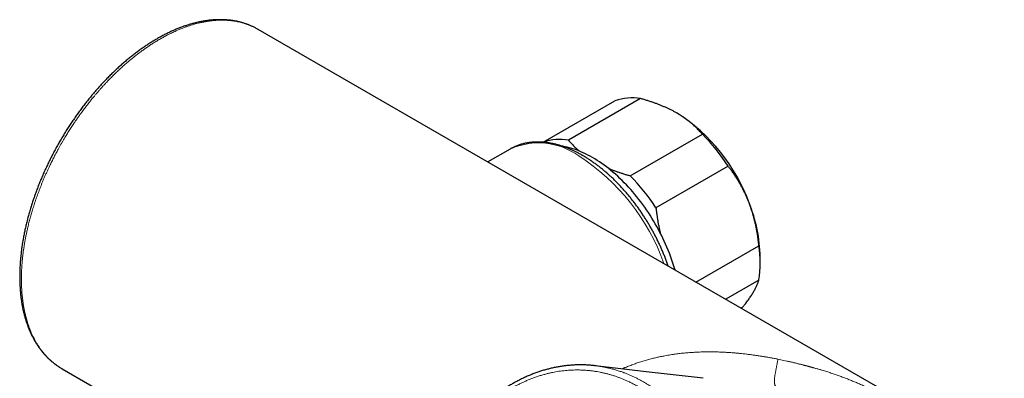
# Model space of a CAD drawing. Header units: millimetres. Extents: x 8 to 717, y 12 to 440.
# Tile 118 of 148: x 506 to 632, y 208 to 254. Entities that reach past the tile are written whole.
import ezdxf

# ---------------------------------------------------------------- set-up
doc = ezdxf.new("R2010")
doc.units = ezdxf.units.MM

msp = doc.modelspace()

# ---------------------------------------------------------------- linework, layer by layer
at = {"color": 7, "linetype": 'Continuous', "lineweight": 30}
for p, q in [((536.67, 253.01), (536.62, 253.04)), ((693.66, 162.39), (536.67, 253.01)), ((573.04, 238.61), (582.18, 243.89)), ((585.46, 244.18), (576.26, 238.87)), ((584.14, 234.33), (593.33, 239.64)), ((568.82, 237.74), (565.98, 236.09)), ((596.61, 235.56), (587.42, 230.25)), ((592.52, 220.77), (600.55, 225.41)), ((600.71, 223.13), (600.71, 223.95)), ((589.84, 222.34), (589.86, 222.3)), ((600.55, 221.03), (596.31, 218.59)), ((511.67, 209.71), (556.73, 183.7))]:
    msp.add_line(p, q, dxfattribs=at)
at = {"color": 7, "linetype": 'Continuous', "lineweight": 30, "flags": 128}
for points in [[(589.85, 222.31), (589.78, 222.56), (589.66, 222.94), (589.54, 223.32), (589.41, 223.71), (589.27, 224.09), (589.13, 224.47), (588.97, 224.85), (588.82, 225.23), (588.65, 225.61), (588.48, 225.99), (588.3, 226.37), (588.12, 226.74), (587.93, 227.11), (587.74, 227.48), (587.53, 227.85), (587.33, 228.21), (587.12, 228.58), (586.9, 228.93), (586.68, 229.29), (586.45, 229.64), (586.22, 229.98), (585.98, 230.33), (585.74, 230.66), (585.49, 230.99), (585.24, 231.32), (584.98, 231.64), (584.73, 231.96), (584.46, 232.27), (584.2, 232.57), (583.93, 232.87), (583.66, 233.17), (583.38, 233.45), (583.1, 233.73), (582.82, 234), (582.54, 234.27), (582.26, 234.52), (581.97, 234.77), (581.68, 235.02), (581.39, 235.25), (581.1, 235.48), (580.8, 235.69), (580.51, 235.9), (580.22, 236.11), (579.92, 236.3), (579.62, 236.48), (579.33, 236.66), (579.03, 236.83), (578.74, 236.98), (578.44, 237.13), (578.15, 237.27), (577.85, 237.4), (577.56, 237.52), (577.27, 237.63), (576.98, 237.73), (576.69, 237.82), (576.4, 237.9), (576.11, 237.98), (575.83, 238.04), (575.55, 238.09), (575.47, 238.1)], [(593.42, 208.49), (586.55, 209.29), (579.66, 210.09)]]:
    msp.add_lwpolyline(points, dxfattribs=at)
at = {"color": 7, "linetype": 'Continuous', "lineweight": 30}
for centre, radius, start, end in [((584.38, 237.77), 6.5, 80.4431, 109.7759), ((577.68, 222.93), 23.03, 20.2323, 57.3568), ((575.18, 232.44), 6.53, 80.4708, 108.9047), ((575.02, 221.56), 25.74, 32.9566, 44.6325), ((565.82, 216.25), 25.74, 32.9566, 44.6325), ((581.27, 223.59), 19.44, 1.0599, 22.0694), ((585.67, 223.22), 15.03, 351.6359, 8.3641)]:
    msp.add_arc(centre, radius, start, end, dxfattribs=at)
at = {"color": 252, "linetype": 'Continuous', "lineweight": 0}
for centre, radius, start, end in [((572.44, 229.71), 8.81, 54.4092, 114.2803), ((563.03, 214.19), 26.93, 19.3663, 57.333)]:
    msp.add_arc(centre, radius, start, end, dxfattribs=at)
at = {"color": 7, "linetype": 'Continuous', "lineweight": 30}
for points, knots in [([(529.53, 254.03), (529.49, 254.02), (529.38, 254), (529.2, 253.96), (528.98, 253.92), (528.76, 253.87), (528.55, 253.81), (528.33, 253.75), (528.11, 253.69), (527.89, 253.63), (527.67, 253.56), (527.45, 253.48), (527.22, 253.41), (527, 253.33), (526.78, 253.25), (526.55, 253.16), (526.33, 253.07), (526.1, 252.97), (525.88, 252.88), (525.65, 252.78), (525.43, 252.67), (525.21, 252.56), (524.98, 252.45), (524.75, 252.34), (524.53, 252.22), (524.3, 252.1), (524.08, 251.98), (523.85, 251.85), (523.63, 251.72), (523.4, 251.58), (523.18, 251.45), (522.95, 251.31), (522.73, 251.16), (522.51, 251.02), (522.28, 250.87), (522.06, 250.71), (521.84, 250.56), (521.61, 250.4), (521.39, 250.24), (521.17, 250.07), (520.95, 249.91), (520.73, 249.74), (520.51, 249.56), (520.29, 249.39), (520.07, 249.21), (519.85, 249.03), (519.64, 248.84), (519.42, 248.65), (519.2, 248.46), (518.99, 248.27), (518.77, 248.07), (518.56, 247.88), (518.35, 247.67), (518.13, 247.47), (517.92, 247.26), (517.71, 247.06), (517.51, 246.85), (517.3, 246.63), (517.09, 246.42), (516.89, 246.2), (516.68, 245.98), (516.48, 245.76), (516.28, 245.53), (516.08, 245.31), (515.88, 245.08), (515.68, 244.85), (515.49, 244.61), (515.29, 244.38), (515.1, 244.14), (514.9, 243.9), (514.71, 243.66), (514.52, 243.42), (514.34, 243.17), (514.15, 242.92), (513.97, 242.68), (513.78, 242.42), (513.6, 242.17), (513.42, 241.92), (513.24, 241.66), (513.07, 241.4), (512.89, 241.14), (512.72, 240.88), (512.55, 240.62), (512.38, 240.36), (512.21, 240.09), (512.04, 239.83), (511.88, 239.56), (511.72, 239.29), (511.56, 239.02), (511.4, 238.75), (511.25, 238.48), (511.09, 238.21), (510.94, 237.93), (510.79, 237.66), (510.64, 237.38), (510.5, 237.1), (510.35, 236.83), (510.21, 236.55), (510.07, 236.27), (509.93, 235.99), (509.8, 235.7), (509.67, 235.42), (509.54, 235.14), (509.41, 234.85), (509.28, 234.57), (509.16, 234.29), (509.04, 234), (508.92, 233.71), (508.8, 233.43), (508.69, 233.14), (508.58, 232.86), (508.47, 232.57), (508.36, 232.28), (508.26, 232), (508.16, 231.71), (508.06, 231.42), (507.96, 231.14), (507.87, 230.85), (507.78, 230.56), (507.69, 230.28), (507.6, 229.99), (507.52, 229.71), (507.44, 229.42), (507.36, 229.13), (507.28, 228.85), (507.21, 228.56), (507.14, 228.28), (507.07, 227.99), (507.01, 227.71), (506.94, 227.42), (506.88, 227.14), (506.83, 226.86), (506.77, 226.58), (506.72, 226.29), (506.67, 226.01), (506.63, 225.74), (506.58, 225.46), (506.54, 225.18), (506.5, 224.9), (506.47, 224.63), (506.44, 224.35), (506.41, 224.08), (506.38, 223.81), (506.36, 223.54), (506.34, 223.27), (506.32, 223), (506.3, 222.73), (506.29, 222.47), (506.28, 222.2), (506.28, 221.94), (506.27, 221.68), (506.27, 221.42), (506.27, 221.16), (506.28, 220.9), (506.28, 220.65), (506.3, 220.39), (506.31, 220.14), (506.33, 219.89), (506.34, 219.64), (506.37, 219.39), (506.39, 219.15), (506.42, 218.9), (506.45, 218.66), (506.48, 218.42), (506.52, 218.18), (506.56, 217.95), (506.6, 217.72), (506.65, 217.49), (506.69, 217.26), (506.74, 217.03), (506.8, 216.81), (506.85, 216.58), (506.91, 216.37), (506.97, 216.15), (507.04, 215.93), (507.11, 215.72), (507.18, 215.51), (507.25, 215.3), (507.33, 215.1), (507.4, 214.89), (507.48, 214.69), (507.57, 214.5), (507.66, 214.3), (507.74, 214.11), (507.84, 213.92), (507.93, 213.74), (508.03, 213.55), (508.13, 213.37), (508.23, 213.19), (508.34, 213.02), (508.44, 212.85), (508.55, 212.68), (508.67, 212.51), (508.78, 212.35), (508.9, 212.19), (509.02, 212.04), (509.14, 211.88), (509.26, 211.73), (509.39, 211.59), (509.52, 211.44), (509.65, 211.3), (509.78, 211.16), (509.92, 211.03), (510.06, 210.9), (510.2, 210.77), (510.34, 210.65), (510.49, 210.53), (510.64, 210.41), (510.78, 210.29), (510.94, 210.18), (511.09, 210.08), (511.24, 209.97), (511.4, 209.87), (511.53, 209.8), (511.6, 209.75), (511.61, 209.74)], [0, 0, 0, 0, 0.002527, 0.007253, 0.011973, 0.016691, 0.021408, 0.026124, 0.03084, 0.035556, 0.040275, 0.044997, 0.049723, 0.054453, 0.059189, 0.063932, 0.068683, 0.073443, 0.078214, 0.082927, 0.087672, 0.092418, 0.097164, 0.101912, 0.106663, 0.111419, 0.116127, 0.120878, 0.125639, 0.130402, 0.13516, 0.139906, 0.144633, 0.149337, 0.154087, 0.158832, 0.163571, 0.168306, 0.173038, 0.177767, 0.182495, 0.187223, 0.191952, 0.196683, 0.201416, 0.206153, 0.210895, 0.215643, 0.220399, 0.22513, 0.22987, 0.234615, 0.239361, 0.244107, 0.248849, 0.253586, 0.258314, 0.263036, 0.267761, 0.272484, 0.277207, 0.281929, 0.286653, 0.291379, 0.296109, 0.300854, 0.305592, 0.310324, 0.315051, 0.319775, 0.324496, 0.329216, 0.333935, 0.338656, 0.343377, 0.348102, 0.35283, 0.357564, 0.362303, 0.36705, 0.371778, 0.376495, 0.381223, 0.385958, 0.390694, 0.395425, 0.400145, 0.404848, 0.409553, 0.414275, 0.418996, 0.423717, 0.428438, 0.43316, 0.437884, 0.442612, 0.447343, 0.452072, 0.456799, 0.461526, 0.466253, 0.470983, 0.475715, 0.480455, 0.485172, 0.489903, 0.494641, 0.499383, 0.504123, 0.508856, 0.513577, 0.518282, 0.523021, 0.527753, 0.53248, 0.537203, 0.541924, 0.546642, 0.55136, 0.556079, 0.560798, 0.56552, 0.570245, 0.574975, 0.579711, 0.584453, 0.589203, 0.593949, 0.598691, 0.603432, 0.608172, 0.612913, 0.617655, 0.6224, 0.627148, 0.631869, 0.636601, 0.641339, 0.646082, 0.650826, 0.655566, 0.660298, 0.665012, 0.669769, 0.67452, 0.679266, 0.684008, 0.688746, 0.693483, 0.698218, 0.702953, 0.70769, 0.712428, 0.717168, 0.721913, 0.726662, 0.731418, 0.736188, 0.740902, 0.745637, 0.750387, 0.755145, 0.759906, 0.764663, 0.769409, 0.774093, 0.778835, 0.783572, 0.788307, 0.793039, 0.79777, 0.802501, 0.807232, 0.811954, 0.816707, 0.82145, 0.826185, 0.830912, 0.835633, 0.840348, 0.845059, 0.849766, 0.85447, 0.859172, 0.863873, 0.868575, 0.873278, 0.877983, 0.882684, 0.887377, 0.892061, 0.896735, 0.901402, 0.906061, 0.910713, 0.91536, 0.920002, 0.924639, 0.929272, 0.933902, 0.938531, 0.943158, 0.947784, 0.952411, 0.95704, 0.961662, 0.966277, 0.970888, 0.975496, 0.980101, 0.984707, 0.989313, 0.993922, 0.998499, 1, 1, 1, 1]), ([(536.61, 253.04), (536.58, 253.06), (536.49, 253.11), (536.34, 253.19), (536.18, 253.28), (536.01, 253.36), (535.84, 253.44), (535.67, 253.51), (535.49, 253.58), (535.32, 253.65), (535.14, 253.71), (534.96, 253.77), (534.78, 253.83), (534.6, 253.88), (534.41, 253.93), (534.23, 253.98), (534.04, 254.02), (533.85, 254.06), (533.66, 254.1), (533.47, 254.13), (533.27, 254.16), (533.08, 254.18), (532.88, 254.2), (532.68, 254.22), (532.48, 254.23), (532.28, 254.24), (532.08, 254.25), (531.88, 254.25), (531.67, 254.25), (531.47, 254.25), (531.26, 254.24), (531.05, 254.22), (530.84, 254.21), (530.63, 254.19), (530.42, 254.17), (530.21, 254.14), (529.99, 254.11), (529.78, 254.07), (529.63, 254.05), (529.55, 254.03), (529.53, 254.03)], [0, 0, 0, 0, 0.017519, 0.0443753, 0.0712589, 0.0981787, 0.1251434, 0.152178, 0.179007, 0.2059134, 0.2329074, 0.2599517, 0.2870084, 0.3140279, 0.3409724, 0.3678004, 0.3947668, 0.4218043, 0.4488565, 0.4759307, 0.5030346, 0.5301754, 0.5573602, 0.5845933, 0.6119855, 0.6393114, 0.6666322, 0.6939545, 0.7212824, 0.7486225, 0.7759808, 0.8033635, 0.8307767, 0.8582261, 0.8857178, 0.9132574, 0.9408507, 0.9685033, 0.9947798, 1, 1, 1, 1]), ([(590.1, 242.32), (589.99, 242.38), (589.77, 242.51), (589.42, 242.69), (589.07, 242.86), (588.71, 243.03), (588.33, 243.19), (587.95, 243.35), (587.57, 243.5), (587.17, 243.64), (586.76, 243.79), (586.33, 243.92), (585.9, 244.06), (585.6, 244.14), (585.46, 244.18)], [0, 0, 0, 0, 0.081816, 0.16367, 0.245526, 0.327345, 0.409934, 0.492524, 0.573549, 0.654574, 0.740914, 0.827281, 0.913654, 1, 1, 1, 1]), ([(593.33, 239.64), (593.26, 239.71), (593.13, 239.87), (592.92, 240.1), (592.7, 240.33), (592.47, 240.56), (592.23, 240.78), (591.98, 241), (591.73, 241.21), (591.45, 241.42), (591.17, 241.63), (590.87, 241.84), (590.55, 242.05), (590.3, 242.2), (590.14, 242.29), (590.1, 242.32)], [0, 0, 0, 0, 0.079536, 0.159093, 0.238646, 0.318178, 0.39818, 0.47818, 0.55735, 0.63652, 0.719515, 0.80255, 0.885583, 0.968575, 1, 1, 1, 1]), ([(578.07, 236.92), (578.03, 236.94), (577.94, 236.99), (577.78, 237.08), (577.58, 237.19), (577.39, 237.29), (577.2, 237.38), (577.01, 237.48), (576.82, 237.57), (576.63, 237.65), (576.44, 237.74), (576.25, 237.82), (576.05, 237.89), (575.86, 237.96), (575.67, 238.03), (575.48, 238.1), (575.29, 238.16), (575.1, 238.22), (574.92, 238.27), (574.73, 238.32), (574.54, 238.37), (574.35, 238.41), (574.17, 238.45), (573.98, 238.49), (573.8, 238.52), (573.61, 238.55), (573.43, 238.57), (573.25, 238.6), (573.07, 238.61), (572.89, 238.63), (572.71, 238.63), (572.53, 238.64), (572.35, 238.64), (572.18, 238.64), (572, 238.64), (571.83, 238.63), (571.66, 238.61), (571.49, 238.6), (571.32, 238.58), (571.15, 238.55), (570.99, 238.52), (570.83, 238.49), (570.66, 238.46), (570.5, 238.42), (570.34, 238.38), (570.19, 238.33), (570.03, 238.28), (569.88, 238.23), (569.73, 238.17), (569.58, 238.11), (569.43, 238.05), (569.28, 237.98), (569.14, 237.91), (569, 237.84), (568.89, 237.78), (568.83, 237.74), (568.82, 237.73)], [0, 0, 0, 0, 0.010248, 0.029599, 0.048954, 0.068309, 0.087664, 0.107019, 0.126372, 0.145723, 0.165071, 0.184415, 0.203753, 0.223085, 0.24241, 0.261726, 0.281031, 0.300325, 0.319606, 0.338872, 0.358122, 0.377353, 0.396565, 0.415756, 0.434923, 0.454065, 0.47318, 0.492268, 0.511325, 0.53035, 0.549343, 0.568301, 0.587224, 0.60611, 0.624959, 0.64377, 0.662542, 0.681275, 0.69997, 0.718626, 0.737244, 0.755825, 0.774369, 0.792879, 0.811355, 0.829799, 0.848214, 0.866601, 0.884963, 0.903303, 0.921623, 0.939926, 0.958215, 0.976494, 0.994765, 1, 1, 1, 1]), ([(576.26, 238.87), (576.33, 238.79), (576.47, 238.63), (576.69, 238.4), (576.91, 238.16), (577.15, 237.93), (577.4, 237.7), (577.57, 237.56), (577.65, 237.48)], [0, 0, 0, 0, 0.167566, 0.335177, 0.502781, 0.670336, 0.838952, 1, 1, 1, 1]), ([(588.98, 222.81), (588.98, 222.82), (588.95, 222.9), (588.89, 223.06), (588.81, 223.3), (588.72, 223.54), (588.63, 223.78), (588.53, 224.02), (588.44, 224.26), (588.34, 224.5), (588.24, 224.74), (588.13, 224.98), (588.03, 225.22), (587.92, 225.45), (587.81, 225.69), (587.7, 225.93), (587.58, 226.16), (587.47, 226.39), (587.35, 226.63), (587.23, 226.86), (587.1, 227.09), (586.98, 227.32), (586.85, 227.55), (586.72, 227.78), (586.59, 228.01), (586.46, 228.23), (586.32, 228.46), (586.18, 228.68), (586.04, 228.9), (585.9, 229.12), (585.76, 229.34), (585.61, 229.56), (585.47, 229.78), (585.32, 229.99), (585.17, 230.2), (585.02, 230.41), (584.86, 230.62), (584.71, 230.83), (584.55, 231.04), (584.39, 231.24), (584.23, 231.44), (584.07, 231.64), (583.91, 231.84), (583.74, 232.04), (583.58, 232.23), (583.41, 232.42), (583.24, 232.61), (583.07, 232.8), (582.9, 232.99), (582.73, 233.17), (582.56, 233.35), (582.38, 233.53), (582.21, 233.7), (582.03, 233.88), (581.85, 234.05), (581.67, 234.22), (581.49, 234.38), (581.31, 234.54), (581.13, 234.7), (580.95, 234.86), (580.76, 235.02), (580.58, 235.17), (580.4, 235.32), (580.21, 235.47), (580.02, 235.61), (579.84, 235.75), (579.65, 235.89), (579.46, 236.02), (579.27, 236.15), (579.09, 236.28), (578.9, 236.41), (578.71, 236.53), (578.52, 236.65), (578.33, 236.77), (578.18, 236.85), (578.09, 236.9), (578.07, 236.92)], [0, 0, 0, 0, 0.0005, 0.014305, 0.028107, 0.041907, 0.055706, 0.069502, 0.083297, 0.09709, 0.110881, 0.124672, 0.13846, 0.152248, 0.166034, 0.17982, 0.193604, 0.207388, 0.221171, 0.234953, 0.248735, 0.262517, 0.276298, 0.290079, 0.30386, 0.317641, 0.331423, 0.345204, 0.358986, 0.372768, 0.386551, 0.400335, 0.414119, 0.427904, 0.441691, 0.455478, 0.469267, 0.483057, 0.496848, 0.510641, 0.524436, 0.538232, 0.55203, 0.56583, 0.579632, 0.593437, 0.607243, 0.621052, 0.634864, 0.648677, 0.662494, 0.676313, 0.690135, 0.70396, 0.717788, 0.731619, 0.745453, 0.75929, 0.77313, 0.786973, 0.80082, 0.81467, 0.828523, 0.842379, 0.856239, 0.870101, 0.883967, 0.897836, 0.911708, 0.925583, 0.939461, 0.953341, 0.967224, 0.981108, 0.994995, 1, 1, 1, 1]), ([(581.35, 235.28), (581.35, 235.28), (581.47, 235.23), (581.72, 235.13), (582.09, 234.99), (582.48, 234.85), (582.88, 234.71), (583.29, 234.58), (583.71, 234.45), (584, 234.37), (584.14, 234.33)], [0, 0, 0, 0, 0.0006277, 0.1407138, 0.2783227, 0.4159327, 0.5619229, 0.7079576, 0.8539996, 1, 1, 1, 1]), ([(599.29, 230.89), (599.26, 230.95), (599.19, 231.14), (599.05, 231.47), (598.87, 231.87), (598.69, 232.26), (598.49, 232.65), (598.29, 233.03), (598.08, 233.4), (597.86, 233.77), (597.63, 234.13), (597.39, 234.49), (597.14, 234.86), (596.88, 235.21), (596.7, 235.44), (596.61, 235.56)], [0, 0, 0, 0, 0.034083, 0.113223, 0.192397, 0.271573, 0.350714, 0.430546, 0.510378, 0.588808, 0.667237, 0.750413, 0.833614, 0.916819, 1, 1, 1, 1]), ([(587.42, 230.25), (587.43, 230.09), (587.47, 229.79), (587.53, 229.32), (587.6, 228.86), (587.67, 228.4), (587.76, 227.94), (587.86, 227.49), (587.93, 227.2), (587.96, 227.05)], [0, 0, 0, 0, 0.143353, 0.2867454, 0.430131, 0.5734745, 0.7177263, 0.8619768, 1, 1, 1, 1]), ([(600.55, 225.41), (600.53, 225.56), (600.5, 225.87), (600.44, 226.33), (600.37, 226.8), (600.29, 227.25), (600.21, 227.71), (600.11, 228.17), (600, 228.62), (599.89, 229.07), (599.75, 229.53), (599.61, 229.99), (599.46, 230.44), (599.34, 230.74), (599.29, 230.89)], [0, 0, 0, 0, 0.0820249, 0.1640723, 0.2461158, 0.3281353, 0.4106745, 0.4932129, 0.5748345, 0.6564555, 0.7423209, 0.8282301, 0.9141372, 1, 1, 1, 1]), ([(599.29, 218.64), (599.31, 218.67), (599.38, 218.78), (599.51, 218.96), (599.65, 219.18), (599.78, 219.39), (599.9, 219.59), (600.01, 219.79), (600.11, 219.98), (600.2, 220.17), (600.29, 220.35), (600.37, 220.53), (600.44, 220.7), (600.5, 220.87), (600.53, 220.98), (600.55, 221.03)], [0, 0, 0, 0, 0.034083, 0.113223, 0.192397, 0.271573, 0.350714, 0.430546, 0.510378, 0.588808, 0.667237, 0.750413, 0.833614, 0.916819, 1, 1, 1, 1]), ([(598.34, 217.41), (598.4, 217.48), (598.53, 217.63), (598.72, 217.88), (598.92, 218.14), (599.11, 218.39), (599.23, 218.56), (599.29, 218.64)], [0, 0, 0, 0, 0.1572951, 0.3679207, 0.5786533, 0.7893811, 1, 1, 1, 1]), ([(511.62, 209.74), (511.63, 209.73), (511.65, 209.72), (511.67, 209.71), (511.67, 209.71)], [0, 0, 0, 0, 0.980696, 1, 1, 1, 1]), ([(579.52, 210.11), (579.5, 210.11), (579.4, 210.12), (579.21, 210.14), (578.96, 210.16), (578.71, 210.17), (578.46, 210.19), (578.21, 210.19), (577.96, 210.2), (577.71, 210.2), (577.45, 210.2), (577.2, 210.19), (576.95, 210.18), (576.7, 210.16), (576.45, 210.14), (576.19, 210.12), (575.94, 210.09), (575.7, 210.06), (575.44, 210.03), (575.19, 209.99), (574.94, 209.95), (574.69, 209.9), (574.44, 209.85), (574.19, 209.79), (573.94, 209.74), (573.69, 209.67), (573.45, 209.61), (573.2, 209.54), (572.95, 209.47), (572.7, 209.39), (572.46, 209.31), (572.21, 209.22), (571.97, 209.13), (571.72, 209.04), (571.48, 208.94), (571.23, 208.84), (570.99, 208.74), (570.75, 208.63), (570.51, 208.52), (570.27, 208.4), (570.03, 208.29), (569.8, 208.16), (569.56, 208.04), (569.33, 207.91), (569.09, 207.78), (568.86, 207.64), (568.63, 207.5), (568.4, 207.35), (568.17, 207.21), (567.95, 207.06), (567.72, 206.9), (567.49, 206.74), (567.27, 206.58), (567.05, 206.42), (566.83, 206.25), (566.61, 206.08), (566.4, 205.91), (566.18, 205.73), (565.97, 205.55), (565.75, 205.36), (565.54, 205.18), (565.34, 204.98), (565.13, 204.79), (564.92, 204.59), (564.72, 204.39), (564.52, 204.19), (564.32, 203.98), (564.12, 203.78), (563.93, 203.56), (563.74, 203.35), (563.55, 203.13), (563.36, 202.91), (563.17, 202.69), (562.99, 202.47), (562.8, 202.24), (562.63, 202.01), (562.45, 201.77), (562.27, 201.54), (562.1, 201.3), (561.93, 201.06), (561.76, 200.81), (561.59, 200.57), (561.43, 200.32), (561.27, 200.07), (561.11, 199.81), (560.95, 199.55), (560.8, 199.29), (560.64, 199.03), (560.49, 198.77), (560.35, 198.5), (560.2, 198.24), (560.06, 197.97), (559.92, 197.7), (559.79, 197.43), (559.66, 197.15), (559.53, 196.88), (559.4, 196.6), (559.27, 196.32), (559.15, 196.04), (559.03, 195.76), (558.92, 195.48), (558.81, 195.19), (558.7, 194.91), (558.59, 194.62), (558.48, 194.33), (558.38, 194.04), (558.28, 193.75), (558.19, 193.46), (558.1, 193.16), (558.01, 192.87), (557.92, 192.57), (557.84, 192.27), (557.76, 191.97), (557.68, 191.67), (557.61, 191.37), (557.53, 191.07), (557.46, 190.76), (557.4, 190.46), (557.33, 190.15), (557.27, 189.84), (557.22, 189.53), (557.16, 189.22), (557.11, 188.91), (557.06, 188.59), (557.02, 188.28), (556.98, 187.97), (556.94, 187.66), (556.9, 187.35), (556.87, 187.04), (556.84, 186.73), (556.82, 186.41), (556.79, 186.1), (556.78, 185.79), (556.76, 185.48), (556.75, 185.17), (556.74, 184.85), (556.73, 184.54), (556.73, 184.23), (556.73, 183.92), (556.73, 183.61), (556.74, 183.29), (556.74, 182.98), (556.76, 182.67), (556.77, 182.36), (556.79, 182.05), (556.81, 181.75), (556.84, 181.44), (556.87, 181.13), (556.9, 180.83), (556.93, 180.52), (556.97, 180.21), (557.01, 179.91), (557.06, 179.61), (557.1, 179.3), (557.15, 179), (557.21, 178.7), (557.26, 178.4), (557.32, 178.1), (557.38, 177.8), (557.45, 177.51), (557.52, 177.21), (557.59, 176.92), (557.67, 176.63), (557.74, 176.34), (557.82, 176.05), (557.91, 175.76), (558, 175.47), (558.09, 175.19), (558.18, 174.9), (558.27, 174.62), (558.37, 174.34), (558.47, 174.07), (558.58, 173.79), (558.69, 173.52), (558.8, 173.24), (558.91, 172.97), (559.03, 172.7), (559.14, 172.44), (559.27, 172.17), (559.39, 171.91), (559.52, 171.65), (559.65, 171.4), (559.78, 171.14), (559.91, 170.89), (560.05, 170.64), (560.19, 170.39), (560.34, 170.14), (560.48, 169.9), (560.63, 169.66), (560.78, 169.42), (560.94, 169.18), (561.09, 168.95), (561.25, 168.72), (561.41, 168.49), (561.58, 168.26), (561.74, 168.04), (561.91, 167.82), (562.08, 167.6), (562.25, 167.39), (562.43, 167.18), (562.61, 166.97), (562.79, 166.77), (562.97, 166.56), (563.15, 166.36), (563.34, 166.17), (563.53, 165.97), (563.72, 165.78), (563.91, 165.6), (564.11, 165.41), (564.3, 165.23), (564.5, 165.06), (564.7, 164.88), (564.91, 164.71), (565.11, 164.54), (565.32, 164.38), (565.53, 164.22), (565.74, 164.06), (565.95, 163.91), (566.16, 163.76), (566.38, 163.61), (566.59, 163.46), (566.81, 163.32), (567.03, 163.19), (567.25, 163.06), (567.47, 162.93), (567.7, 162.8), (567.92, 162.68), (568.15, 162.56), (568.38, 162.45), (568.61, 162.34), (568.84, 162.23), (569.07, 162.13), (569.3, 162.03), (569.54, 161.93), (569.77, 161.84), (570.01, 161.75), (570.25, 161.66), (570.49, 161.58), (570.73, 161.51), (570.97, 161.43), (571.21, 161.36), (571.45, 161.3), (571.7, 161.24), (571.94, 161.18), (572.19, 161.12), (572.43, 161.07), (572.68, 161.03), (572.89, 160.99), (573.01, 160.97), (573.05, 160.96)], [0, 0, 0, 0, 0.000917, 0.004948, 0.008989, 0.01304, 0.017098, 0.021161, 0.025227, 0.029294, 0.033361, 0.037423, 0.04148, 0.04553, 0.04957, 0.053599, 0.057615, 0.061613, 0.065647, 0.069704, 0.073756, 0.077804, 0.081849, 0.085892, 0.089934, 0.093976, 0.098019, 0.102064, 0.106111, 0.110162, 0.114217, 0.118279, 0.122346, 0.126422, 0.130506, 0.134553, 0.138605, 0.142661, 0.14672, 0.150781, 0.154841, 0.158899, 0.162953, 0.167002, 0.17107, 0.175138, 0.179204, 0.183271, 0.187338, 0.191407, 0.195479, 0.199554, 0.203628, 0.207699, 0.211769, 0.21584, 0.219911, 0.223985, 0.228061, 0.232142, 0.236227, 0.240297, 0.244376, 0.248463, 0.252553, 0.256645, 0.260733, 0.264816, 0.268889, 0.272953, 0.27703, 0.281104, 0.285176, 0.289247, 0.293317, 0.297389, 0.301461, 0.305535, 0.309611, 0.31369, 0.317773, 0.321861, 0.325954, 0.330053, 0.334159, 0.338272, 0.342389, 0.346507, 0.350612, 0.354709, 0.358798, 0.362881, 0.366957, 0.371029, 0.375096, 0.379161, 0.383223, 0.387284, 0.391345, 0.395407, 0.399469, 0.403535, 0.407603, 0.411677, 0.415719, 0.41976, 0.423801, 0.427844, 0.431889, 0.435936, 0.439988, 0.444045, 0.448101, 0.452161, 0.456231, 0.460311, 0.4644, 0.468499, 0.472607, 0.476724, 0.48085, 0.484977, 0.489093, 0.493201, 0.497301, 0.501396, 0.505485, 0.50957, 0.513652, 0.517732, 0.52181, 0.525888, 0.529966, 0.534046, 0.538128, 0.542213, 0.546303, 0.550397, 0.554482, 0.55856, 0.562642, 0.566726, 0.570811, 0.574893, 0.578972, 0.583044, 0.587109, 0.591178, 0.595256, 0.599333, 0.60341, 0.607488, 0.611567, 0.61565, 0.619736, 0.623827, 0.627918, 0.632006, 0.636091, 0.640175, 0.644258, 0.648341, 0.652425, 0.656512, 0.660579, 0.66465, 0.66873, 0.672817, 0.676907, 0.680996, 0.685078, 0.689152, 0.6932, 0.697296, 0.701384, 0.705467, 0.709546, 0.713621, 0.717693, 0.721763, 0.725832, 0.729901, 0.733971, 0.738043, 0.742117, 0.746195, 0.750277, 0.754364, 0.758458, 0.762564, 0.766614, 0.770679, 0.774755, 0.778837, 0.782922, 0.787002, 0.791073, 0.795131, 0.799171, 0.803247, 0.807319, 0.811389, 0.815458, 0.819525, 0.823593, 0.827662, 0.831733, 0.835802, 0.839867, 0.84393, 0.847993, 0.852056, 0.85612, 0.860186, 0.864256, 0.868336, 0.872382, 0.876442, 0.880511, 0.884584, 0.888655, 0.892719, 0.896771, 0.900804, 0.904819, 0.908885, 0.912945, 0.916998, 0.921045, 0.925089, 0.929129, 0.933167, 0.937203, 0.941239, 0.945276, 0.949314, 0.953354, 0.957398, 0.961445, 0.965499, 0.969559, 0.973617, 0.977646, 0.981689, 0.985741, 0.989799, 0.993856, 0.997908, 1, 1, 1, 1]), ([(579.81, 210.07), (579.79, 210.08), (579.69, 210.09), (579.6, 210.1), (579.52, 210.11)], [0, 0, 0, 0, 0.25175, 1, 1, 1, 1])]:
    msp.add_open_spline(points, degree=3, knots=knots, dxfattribs=at)
at = {"color": 252, "linetype": 'Continuous', "lineweight": 0}
for points, knots in [([(536.62, 253.04), (536.59, 253.06), (536.5, 253.11), (536.35, 253.19), (536.15, 253.29), (535.9, 253.41), (535.6, 253.54), (535.25, 253.67), (534.89, 253.79), (534.54, 253.88), (534.21, 253.96), (533.9, 254.02), (533.59, 254.08), (533.27, 254.12), (532.94, 254.15), (532.6, 254.17), (532.26, 254.19), (531.95, 254.19), (531.67, 254.18), (531.42, 254.17), (531.17, 254.15), (530.86, 254.12), (530.49, 254.08), (530.06, 254.01), (529.63, 253.93), (529.22, 253.84), (528.83, 253.75), (528.47, 253.65), (528.11, 253.54), (527.74, 253.42), (527.36, 253.29), (526.98, 253.14), (526.6, 252.99), (526.25, 252.84), (525.95, 252.7), (525.67, 252.57), (525.4, 252.44), (525.06, 252.27), (524.67, 252.06), (524.21, 251.8), (523.75, 251.53), (523.32, 251.27), (522.92, 251.01), (522.55, 250.76), (522.18, 250.5), (521.81, 250.23), (521.43, 249.95), (521.05, 249.66), (520.67, 249.35), (520.26, 249.02), (519.84, 248.66), (519.39, 248.26), (518.95, 247.85), (518.5, 247.43), (518.07, 247), (517.68, 246.61), (517.34, 246.25), (517.06, 245.95), (516.78, 245.65), (516.52, 245.36), (516.28, 245.07), (516.03, 244.79), (515.74, 244.44), (515.39, 244.02), (515, 243.52), (514.61, 243.02), (514.26, 242.55), (513.96, 242.13), (513.69, 241.76), (513.43, 241.38), (513.14, 240.96), (512.84, 240.49), (512.51, 239.98), (512.19, 239.46), (511.91, 239), (511.68, 238.6), (511.49, 238.26), (511.3, 237.92), (511.07, 237.51), (510.8, 237.01), (510.51, 236.44), (510.22, 235.86), (509.98, 235.34), (509.76, 234.88), (509.58, 234.48), (509.41, 234.08), (509.24, 233.68), (509.07, 233.27), (508.92, 232.88), (508.77, 232.5), (508.63, 232.12), (508.49, 231.75), (508.36, 231.39), (508.24, 231.03), (508.12, 230.67), (508.01, 230.32), (507.88, 229.89), (507.73, 229.38), (507.56, 228.79), (507.41, 228.2), (507.28, 227.65), (507.17, 227.14), (507.07, 226.67), (506.98, 226.2), (506.89, 225.73), (506.82, 225.25), (506.75, 224.77), (506.68, 224.3), (506.64, 223.87), (506.6, 223.48), (506.57, 223.15), (506.55, 222.81), (506.53, 222.48), (506.51, 222.14), (506.5, 221.81), (506.49, 221.49), (506.49, 221.27), (506.49, 221.16), (506.49, 221.16)], [0, 0, 0, 0, 0.002527, 0.009114, 0.015706, 0.022299, 0.033298, 0.044297, 0.055325, 0.066354, 0.075309, 0.084265, 0.093236, 0.102208, 0.11149, 0.120772, 0.130071, 0.139371, 0.145957, 0.152544, 0.159136, 0.165729, 0.176728, 0.187727, 0.198755, 0.209784, 0.218739, 0.227695, 0.236666, 0.245638, 0.25492, 0.264202, 0.273501, 0.282801, 0.289387, 0.295974, 0.302566, 0.309159, 0.320158, 0.331157, 0.342185, 0.353214, 0.362169, 0.371125, 0.380096, 0.389068, 0.39835, 0.407632, 0.416931, 0.426231, 0.437358, 0.448485, 0.459642, 0.4708, 0.482019, 0.493239, 0.50074, 0.508241, 0.515741, 0.522328, 0.528914, 0.535507, 0.542099, 0.553098, 0.564097, 0.575126, 0.586154, 0.594008, 0.601862, 0.609727, 0.617591, 0.627974, 0.638356, 0.648764, 0.659171, 0.665758, 0.672344, 0.678937, 0.685529, 0.696528, 0.707527, 0.718555, 0.729584, 0.737117, 0.74465, 0.752183, 0.759738, 0.767293, 0.774847, 0.781782, 0.788717, 0.795659, 0.802602, 0.809188, 0.815774, 0.822367, 0.82896, 0.839959, 0.850957, 0.861986, 0.873014, 0.88197, 0.890926, 0.899897, 0.908869, 0.918151, 0.927432, 0.936732, 0.946032, 0.952755, 0.959478, 0.966208, 0.972938, 0.979688, 0.986438, 0.993195, 0.999952, 1, 1, 1, 1]), ([(506.49, 221.16), (506.49, 220.99), (506.49, 220.66), (506.51, 220.16), (506.54, 219.68), (506.57, 219.2), (506.62, 218.73), (506.68, 218.27), (506.75, 217.82), (506.83, 217.38), (506.92, 216.95), (507.02, 216.52), (507.13, 216.09), (507.25, 215.68), (507.38, 215.27), (507.52, 214.88), (507.67, 214.5), (507.83, 214.12), (508.01, 213.76), (508.19, 213.41), (508.38, 213.06), (508.58, 212.73), (508.79, 212.42), (509.01, 212.11), (509.23, 211.82), (509.46, 211.54), (509.71, 211.27), (509.96, 211.01), (510.22, 210.76), (510.5, 210.53), (510.78, 210.3), (511.07, 210.09), (511.35, 209.9), (511.53, 209.79), (511.62, 209.74)], [0, 0, 0, 0, 0.0315257, 0.0630515, 0.0945772, 0.1261029, 0.1576286, 0.1885914, 0.2195542, 0.250517, 0.2814798, 0.3130745, 0.3446691, 0.3762638, 0.4078585, 0.4394531, 0.4710478, 0.5026424, 0.5341682, 0.5656939, 0.5972196, 0.6287453, 0.6602711, 0.6912339, 0.7221966, 0.7531594, 0.7841222, 0.8157169, 0.8473116, 0.8789062, 0.9105009, 0.9420955, 0.9736902, 1, 1, 1, 1]), ([(583.1, 209.69), (583.12, 209.7), (583.16, 209.72), (583.23, 209.75), (583.33, 209.79), (583.42, 209.83), (583.66, 209.93), (584.06, 210.09), (584.62, 210.3), (585.18, 210.5), (585.76, 210.68), (586.35, 210.85), (586.92, 211), (587.47, 211.14), (588.01, 211.25), (588.49, 211.35), (588.91, 211.42), (589.26, 211.48), (589.54, 211.52), (589.7, 211.55), (589.76, 211.56), (589.78, 211.56), (589.8, 211.56), (589.82, 211.56), (589.83, 211.57), (590.07, 211.6), (590.52, 211.66), (591.19, 211.73), (591.79, 211.77), (592.32, 211.81), (592.76, 211.83), (593.11, 211.84), (593.33, 211.85), (593.42, 211.85), (593.45, 211.85), (593.46, 211.85), (593.47, 211.85), (593.48, 211.85), (593.49, 211.85), (593.7, 211.86), (594.11, 211.86), (594.73, 211.86), (595.36, 211.85), (595.97, 211.82), (596.56, 211.79), (596.98, 211.76), (597.26, 211.74), (597.39, 211.73), (597.53, 211.72), (597.67, 211.7), (597.82, 211.69), (597.98, 211.68), (598.21, 211.65), (598.54, 211.62), (598.96, 211.57), (599.38, 211.52), (599.81, 211.46), (600.25, 211.4), (600.69, 211.33), (601.13, 211.26), (601.57, 211.19), (602.03, 211.11), (602.49, 211.02), (602.81, 210.96), (602.97, 210.93)], [0, 0, 0, 0, 0.002393, 0.007248, 0.012107, 0.016969, 0.021833, 0.051197, 0.080755, 0.110517, 0.140492, 0.17069, 0.201119, 0.228095, 0.255262, 0.282628, 0.3008, 0.319062, 0.335209, 0.342336, 0.343271, 0.344205, 0.34514, 0.346075, 0.347011, 0.347946, 0.380899, 0.414241, 0.447982, 0.470473, 0.493142, 0.513241, 0.522129, 0.526049, 0.526563, 0.527077, 0.52759, 0.528104, 0.528618, 0.529132, 0.559148, 0.589639, 0.62061, 0.652064, 0.680147, 0.708609, 0.715051, 0.721513, 0.727993, 0.735356, 0.742888, 0.750467, 0.758092, 0.778538, 0.799313, 0.820418, 0.841853, 0.863626, 0.88596, 0.907613, 0.929842, 0.95265, 0.976036, 1, 1, 1, 1]), ([(598.98, 177.19), (598.92, 177.24), (598.8, 177.33), (598.64, 177.47), (598.49, 177.61), (598.36, 177.76), (598.23, 177.91), (598.11, 178.07), (597.99, 178.24), (597.88, 178.42), (597.78, 178.6), (597.66, 178.82), (597.55, 179.06), (597.44, 179.34), (597.33, 179.63), (597.24, 179.92), (597.15, 180.22), (597.08, 180.53), (597.01, 180.84), (596.95, 181.17), (596.89, 181.51), (596.83, 181.87), (596.79, 182.24), (596.74, 182.67), (596.69, 183.19), (596.65, 183.78), (596.61, 184.37), (596.58, 184.96), (596.55, 185.6), (596.52, 186.29), (596.48, 187.01), (596.45, 187.69), (596.41, 188.34), (596.37, 188.99), (596.32, 189.59), (596.26, 190.15), (596.21, 190.67), (596.14, 191.18), (596.06, 191.69), (595.98, 192.2), (595.88, 192.71), (595.78, 193.22), (595.66, 193.72), (595.54, 194.23), (595.41, 194.73), (595.26, 195.24), (595.11, 195.75), (594.94, 196.25), (594.77, 196.75), (594.58, 197.25), (594.38, 197.76), (594.17, 198.27), (593.94, 198.77), (593.71, 199.26), (593.46, 199.75), (593.21, 200.23), (592.95, 200.7), (592.67, 201.16), (592.39, 201.62), (592.09, 202.07), (591.78, 202.51), (591.46, 202.95), (591.13, 203.39), (590.78, 203.82), (590.42, 204.23), (590.08, 204.61), (589.75, 204.96), (589.44, 205.27), (589.1, 205.6), (588.72, 205.94), (588.31, 206.29), (587.89, 206.63), (587.49, 206.94), (587.11, 207.21), (586.76, 207.45), (586.4, 207.68), (586.03, 207.91), (585.65, 208.13), (585.26, 208.34), (584.87, 208.54), (584.49, 208.73), (584.1, 208.9), (583.72, 209.06), (583.3, 209.22), (582.85, 209.38), (582.36, 209.53), (581.87, 209.67), (581.4, 209.79), (580.97, 209.89), (580.56, 209.96), (580.18, 210.03), (579.93, 210.06), (579.81, 210.07)], [0, 0, 0, 0, 0.0055468, 0.0110935, 0.0158848, 0.0206812, 0.025478, 0.0302698, 0.0352232, 0.0401813, 0.0451401, 0.0500945, 0.0570215, 0.0639563, 0.0708934, 0.0778237, 0.0849356, 0.0920512, 0.0991682, 0.106282, 0.1143699, 0.1224599, 0.1305508, 0.13864, 0.1517036, 0.1647688, 0.1778368, 0.1909059, 0.2039728, 0.2203821, 0.2367914, 0.2511774, 0.2655646, 0.2799505, 0.2943346, 0.3058524, 0.317374, 0.3288965, 0.3404174, 0.3519346, 0.3636642, 0.3753978, 0.3871329, 0.3988666, 0.4105961, 0.4228009, 0.4350102, 0.4472212, 0.4594306, 0.4716354, 0.4845802, 0.4975286, 0.510477, 0.5234217, 0.5363816, 0.5493453, 0.5623089, 0.5752688, 0.5884817, 0.6016986, 0.6149154, 0.6281283, 0.6419906, 0.6558574, 0.6697242, 0.6835865, 0.6948155, 0.7060457, 0.7172746, 0.7313364, 0.745403, 0.7594696, 0.7735314, 0.7849409, 0.796353, 0.807765, 0.8191745, 0.8310012, 0.8428307, 0.8546602, 0.8664869, 0.8777134, 0.8889411, 0.9001676, 0.9142262, 0.9282896, 0.942353, 0.9564116, 0.9678184, 0.9792278, 0.9906371, 1, 1, 1, 1]), ([(602.97, 210.93), (602.96, 210.87), (602.94, 210.74), (602.9, 210.57), (602.87, 210.39), (602.84, 210.22), (602.81, 210.05), (602.77, 209.88), (602.74, 209.72), (602.71, 209.56), (602.68, 209.39), (602.64, 209.19), (602.61, 208.99), (602.58, 208.79), (602.55, 208.6), (602.53, 208.43), (602.52, 208.27), (602.52, 208.13), (602.52, 207.99), (602.53, 207.88), (602.55, 207.78), (602.57, 207.7), (602.59, 207.62), (602.63, 207.55), (602.66, 207.49), (602.7, 207.44), (602.75, 207.39), (602.8, 207.35), (602.85, 207.32), (602.92, 207.29), (602.98, 207.27), (603.04, 207.26), (603.06, 207.25)], [0, 0, 0, 0, 0.027493, 0.055794, 0.084851, 0.114609, 0.145011, 0.175445, 0.206392, 0.237801, 0.269615, 0.31566, 0.362263, 0.409266, 0.456507, 0.50383, 0.54593, 0.587859, 0.629507, 0.670766, 0.702842, 0.734562, 0.765875, 0.796734, 0.823864, 0.850561, 0.876794, 0.902533, 0.927749, 0.952415, 0.976506, 1, 1, 1, 1]), ([(629.34, 195.68), (629.32, 195.72), (629.3, 195.82), (629.27, 195.97), (629.23, 196.12), (629.18, 196.27), (629.15, 196.41), (629.11, 196.52), (629.09, 196.6), (629.08, 196.64), (629.07, 196.67), (629.06, 196.69), (629.06, 196.71), (629.05, 196.74), (629.04, 196.76), (629.03, 196.78), (629.03, 196.81), (629.02, 196.83), (629.01, 196.85), (629.01, 196.87), (629, 196.89), (629, 196.9), (628.98, 196.95), (628.96, 197.02), (628.92, 197.12), (628.89, 197.21), (628.86, 197.3), (628.83, 197.39), (628.8, 197.48), (628.77, 197.55), (628.75, 197.6), (628.74, 197.63), (628.73, 197.66), (628.72, 197.7), (628.71, 197.73), (628.7, 197.77), (628.69, 197.81), (628.68, 197.83), (628.67, 197.86), (628.67, 197.88), (628.66, 197.9), (628.65, 197.93), (628.64, 197.95), (628.63, 197.99), (628.61, 198.04), (628.58, 198.1), (628.55, 198.16), (628.52, 198.22), (628.49, 198.29), (628.46, 198.35), (628.43, 198.41), (628.38, 198.49), (628.31, 198.6), (628.23, 198.73), (628.12, 198.87), (628, 199.03), (627.85, 199.2), (627.7, 199.37), (627.52, 199.56), (627.32, 199.75), (627.09, 199.95), (626.85, 200.16), (626.6, 200.36), (626.34, 200.57), (626.06, 200.78), (625.77, 200.98), (625.47, 201.19), (625.16, 201.41), (624.83, 201.63), (624.49, 201.85), (624.14, 202.07), (623.77, 202.3), (623.4, 202.53), (623.02, 202.76), (622.63, 202.99), (622.23, 203.23), (621.82, 203.47), (621.4, 203.71), (620.96, 203.96), (620.52, 204.21), (620.07, 204.45), (619.61, 204.7), (619.15, 204.95), (618.69, 205.2), (618.22, 205.45), (617.73, 205.7), (617.24, 205.95), (616.74, 206.2), (616.23, 206.45), (615.72, 206.7), (615.2, 206.95), (614.68, 207.19), (614.16, 207.42), (613.64, 207.65), (613.11, 207.88), (612.6, 208.09), (612.09, 208.3), (611.57, 208.5), (611.05, 208.7), (610.53, 208.89), (610.09, 209.04), (609.73, 209.16), (609.46, 209.26), (609.18, 209.34), (608.9, 209.43), (608.65, 209.51), (608.44, 209.57), (608.25, 209.62), (608.06, 209.68), (607.87, 209.73), (607.68, 209.78), (607.55, 209.82), (607.46, 209.84), (607.42, 209.86), (607.37, 209.87), (607.31, 209.89), (607.25, 209.9), (607.18, 209.92), (607.11, 209.94), (607.04, 209.96), (606.97, 209.98), (606.91, 210), (606.85, 210.01), (606.8, 210.03), (606.75, 210.04), (606.71, 210.05), (606.69, 210.06), (606.66, 210.06), (606.64, 210.07), (606.61, 210.08), (606.58, 210.08), (606.55, 210.09), (606.5, 210.1), (606.44, 210.12), (606.37, 210.14), (606.31, 210.15), (606.27, 210.17), (606.23, 210.18), (606.21, 210.18), (606.19, 210.19), (606.16, 210.19), (606.14, 210.2), (606.12, 210.21), (606.05, 210.22), (605.93, 210.25), (605.77, 210.29), (605.61, 210.33), (605.44, 210.38), (605.27, 210.42), (605.09, 210.46), (604.83, 210.52), (604.5, 210.6), (604.1, 210.69), (603.71, 210.77), (603.33, 210.85), (603.09, 210.9), (602.97, 210.93)], [0, 0, 0, 0, 0.00785, 0.0160042, 0.0244629, 0.0332259, 0.0422933, 0.0480303, 0.0538829, 0.0552126, 0.0565481, 0.0578895, 0.0592367, 0.0605897, 0.0619485, 0.0635561, 0.0651777, 0.0666074, 0.0678452, 0.0688912, 0.0697454, 0.0705096, 0.071726, 0.0784021, 0.0841498, 0.0898994, 0.0956503, 0.1013992, 0.1071507, 0.1124871, 0.1145214, 0.1166463, 0.1188618, 0.1211681, 0.1235651, 0.1262167, 0.1287945, 0.1304948, 0.131909, 0.1332288, 0.135069, 0.1368226, 0.1384896, 0.1400702, 0.1443028, 0.1486095, 0.1529267, 0.1572642, 0.1616266, 0.1659712, 0.1702981, 0.1746076, 0.1835819, 0.1925732, 0.2016128, 0.2137104, 0.2258039, 0.2378995, 0.2500036, 0.2640126, 0.2780081, 0.2919999, 0.3059982, 0.3200331, 0.3338102, 0.3475576, 0.3612849, 0.3750019, 0.3890423, 0.4030524, 0.4170426, 0.4310233, 0.445005, 0.4587271, 0.4724547, 0.4862088, 0.4999991, 0.5140548, 0.5280725, 0.5420625, 0.5560352, 0.5700011, 0.5837211, 0.5974544, 0.6112108, 0.6250003, 0.6389662, 0.6529432, 0.6669415, 0.6809713, 0.695003, 0.7087503, 0.7224922, 0.7362382, 0.7499976, 0.7630705, 0.7761328, 0.7891923, 0.8022572, 0.8153076, 0.8283245, 0.8352388, 0.8421832, 0.8489358, 0.8558738, 0.862699, 0.867354, 0.8714457, 0.8767073, 0.8812763, 0.885648, 0.890052, 0.8911047, 0.8921355, 0.89334, 0.8947183, 0.8962704, 0.8979963, 0.8997342, 0.9013173, 0.9031065, 0.9046719, 0.9060134, 0.9073122, 0.9088136, 0.9093863, 0.9099835, 0.9106052, 0.9112514, 0.911922, 0.9126172, 0.9133368, 0.9140877, 0.9160838, 0.917794, 0.9192183, 0.9203566, 0.9212091, 0.9217756, 0.9221447, 0.922733, 0.9233213, 0.9239095, 0.9244977, 0.9283716, 0.9322434, 0.936113, 0.9402886, 0.9445857, 0.9488215, 0.9529959, 0.9631634, 0.9729476, 0.9823484, 0.9913658, 1, 1, 1, 1]), ([(595.81, 170.65), (595.76, 170.67), (595.65, 170.71), (595.48, 170.77), (595.29, 170.82), (595.11, 170.85), (594.91, 170.88), (594.72, 170.9), (594.52, 170.91), (594.33, 170.91), (594.13, 170.9), (593.92, 170.88), (593.7, 170.85), (593.47, 170.8), (593.25, 170.74), (593.02, 170.67), (592.8, 170.6), (592.57, 170.51), (592.35, 170.41), (592.1, 170.29), (591.83, 170.15), (591.52, 169.98), (591.23, 169.8), (590.93, 169.61), (590.62, 169.4), (590.28, 169.16), (589.92, 168.89), (589.57, 168.61), (589.2, 168.32), (588.84, 168.02), (588.4, 167.66), (587.91, 167.24), (587.42, 166.82), (586.98, 166.46), (586.61, 166.15), (586.24, 165.85), (585.86, 165.55), (585.48, 165.26), (585.1, 164.97), (584.7, 164.69), (584.28, 164.41), (583.84, 164.13), (583.4, 163.87), (582.96, 163.62), (582.53, 163.39), (582.13, 163.2), (581.75, 163.02), (581.37, 162.85), (580.98, 162.69), (580.58, 162.54), (580.18, 162.4), (579.78, 162.27), (579.37, 162.15), (578.95, 162.04), (578.51, 161.93), (578.05, 161.83), (577.58, 161.75), (577.1, 161.68), (576.62, 161.62), (576.17, 161.58), (575.75, 161.56), (575.35, 161.54), (574.95, 161.54), (574.55, 161.55), (574.14, 161.57), (573.74, 161.6), (573.33, 161.64), (572.92, 161.69), (572.5, 161.75), (572.07, 161.83), (571.62, 161.93), (571.16, 162.05), (570.7, 162.18), (570.24, 162.32), (569.81, 162.47), (569.41, 162.62), (569.04, 162.77), (568.67, 162.94), (568.31, 163.11), (567.94, 163.3), (567.57, 163.49), (567.2, 163.7), (566.84, 163.92), (566.47, 164.16), (566.1, 164.4), (565.74, 164.66), (565.38, 164.94), (565.03, 165.22), (564.68, 165.51), (564.33, 165.81), (563.98, 166.14), (563.63, 166.49), (563.26, 166.86), (562.91, 167.25), (562.56, 167.65), (562.23, 168.06), (561.9, 168.48), (561.58, 168.91), (561.27, 169.36), (560.97, 169.81), (560.68, 170.26), (560.4, 170.73), (560.14, 171.2), (559.89, 171.66), (559.67, 172.1), (559.47, 172.51), (559.28, 172.93), (559.09, 173.36), (558.91, 173.8), (558.74, 174.25), (558.57, 174.71), (558.41, 175.17), (558.26, 175.65), (558.11, 176.13), (557.98, 176.6), (557.85, 177.07), (557.74, 177.54), (557.63, 178.01), (557.53, 178.49), (557.44, 178.97), (557.36, 179.45), (557.29, 179.94), (557.22, 180.43), (557.16, 180.92), (557.11, 181.42), (557.07, 181.93), (557.04, 182.45), (557.01, 182.97), (557, 183.49), (556.99, 184.05), (556.99, 184.62), (557.01, 185.22), (557.04, 185.81), (557.08, 186.4), (557.13, 186.96), (557.18, 187.49), (557.24, 187.98), (557.31, 188.47), (557.38, 188.96), (557.47, 189.46), (557.56, 189.96), (557.67, 190.46), (557.78, 190.97), (557.9, 191.47), (558.04, 192.01), (558.19, 192.56), (558.37, 193.13), (558.55, 193.69), (558.74, 194.25), (558.94, 194.77), (559.13, 195.26), (559.31, 195.71), (559.51, 196.16), (559.71, 196.6), (559.92, 197.05), (560.14, 197.5), (560.37, 197.94), (560.61, 198.38), (560.86, 198.82), (561.13, 199.28), (561.42, 199.74), (561.72, 200.21), (562.04, 200.67), (562.36, 201.12), (562.69, 201.57), (563.03, 202), (563.38, 202.42), (563.73, 202.84), (564.1, 203.25), (564.48, 203.66), (564.87, 204.05), (565.27, 204.43), (565.67, 204.8), (566.07, 205.15), (566.48, 205.49), (566.9, 205.81), (567.3, 206.11), (567.67, 206.38), (568.03, 206.62), (568.4, 206.86), (568.76, 207.08), (569.14, 207.3), (569.52, 207.51), (569.91, 207.72), (570.31, 207.91), (570.71, 208.1), (571.14, 208.28), (571.58, 208.46), (572.05, 208.63), (572.52, 208.79), (572.99, 208.93), (573.43, 209.05), (573.86, 209.15), (574.25, 209.24), (574.65, 209.31), (575.05, 209.38), (575.45, 209.44), (575.87, 209.48), (576.28, 209.51), (576.69, 209.54), (577.11, 209.55), (577.56, 209.55), (578.02, 209.54), (578.49, 209.51), (578.97, 209.47), (579.44, 209.41), (579.88, 209.34), (580.3, 209.27), (580.69, 209.18), (581.07, 209.09), (581.46, 208.99), (581.85, 208.88), (582.24, 208.75), (582.63, 208.61), (583.02, 208.46), (583.41, 208.3), (583.82, 208.12), (584.25, 207.91), (584.68, 207.69), (585.11, 207.45), (585.53, 207.2), (585.92, 206.95), (586.28, 206.71), (586.62, 206.47), (586.95, 206.22), (587.28, 205.96), (587.61, 205.69), (587.94, 205.4), (588.26, 205.11), (588.58, 204.8), (588.9, 204.48), (589.23, 204.14), (589.55, 203.78), (589.88, 203.41), (590.2, 203.02), (590.51, 202.62), (590.81, 202.21), (591.11, 201.79), (591.39, 201.36), (591.67, 200.93), (591.94, 200.48), (592.2, 200.02), (592.46, 199.55), (592.71, 199.06), (592.95, 198.56), (593.18, 198.05), (593.41, 197.51), (593.63, 196.96), (593.84, 196.39), (594.02, 195.85), (594.19, 195.34), (594.33, 194.86), (594.46, 194.38), (594.59, 193.89), (594.7, 193.43), (594.8, 192.98), (594.88, 192.57), (594.95, 192.19), (595.03, 191.77), (595.1, 191.3), (595.18, 190.75), (595.24, 190.19), (595.3, 189.62), (595.35, 189.02), (595.4, 188.38), (595.44, 187.7), (595.46, 187.15), (595.49, 186.62), (595.51, 186.08), (595.54, 185.41), (595.57, 184.74), (595.61, 184.07), (595.66, 183.46), (595.7, 182.92), (595.75, 182.44), (595.8, 181.96), (595.87, 181.48), (595.94, 181.06), (596.01, 180.68), (596.08, 180.35), (596.17, 180.02), (596.25, 179.72), (596.34, 179.44), (596.43, 179.18), (596.52, 178.93), (596.63, 178.68), (596.74, 178.45), (596.85, 178.23), (596.97, 178.02), (597.09, 177.82), (597.22, 177.63), (597.36, 177.44), (597.51, 177.26), (597.67, 177.09), (597.84, 176.92), (598.02, 176.75), (598.16, 176.65), (598.23, 176.6)], [0, 0, 0, 0, 0.001377, 0.002755, 0.004295, 0.005836, 0.007378, 0.008918, 0.010503, 0.01209, 0.013677, 0.015263, 0.017093, 0.018925, 0.020757, 0.022588, 0.024458, 0.02633, 0.028202, 0.030074, 0.032711, 0.03535, 0.03799, 0.04063, 0.043268, 0.046623, 0.049978, 0.053334, 0.056689, 0.060289, 0.063888, 0.069287, 0.074686, 0.078285, 0.081885, 0.085485, 0.089085, 0.092685, 0.09629, 0.099895, 0.103861, 0.107829, 0.111798, 0.115767, 0.119733, 0.123033, 0.126333, 0.129633, 0.132932, 0.136339, 0.139747, 0.143155, 0.146562, 0.150104, 0.153646, 0.157612, 0.16158, 0.165548, 0.169516, 0.173481, 0.17678, 0.18008, 0.183379, 0.186678, 0.190084, 0.193491, 0.196898, 0.200304, 0.203845, 0.207386, 0.211353, 0.215322, 0.219292, 0.223261, 0.227228, 0.230528, 0.233829, 0.237129, 0.240429, 0.243837, 0.247245, 0.250653, 0.25406, 0.257603, 0.261145, 0.264727, 0.268309, 0.271891, 0.275489, 0.279088, 0.282686, 0.286689, 0.290692, 0.294719, 0.298748, 0.302777, 0.306804, 0.310859, 0.314913, 0.318879, 0.322847, 0.326816, 0.330784, 0.33475, 0.338049, 0.341349, 0.344649, 0.347948, 0.351354, 0.354762, 0.358169, 0.361575, 0.365116, 0.368658, 0.371974, 0.375291, 0.378621, 0.381953, 0.385284, 0.388615, 0.391934, 0.395254, 0.398573, 0.401892, 0.405321, 0.40875, 0.412179, 0.415607, 0.419173, 0.422739, 0.426677, 0.430616, 0.434556, 0.438495, 0.442433, 0.445708, 0.448984, 0.45226, 0.455536, 0.458915, 0.462295, 0.465675, 0.469054, 0.472564, 0.476074, 0.480033, 0.483993, 0.487954, 0.491914, 0.495873, 0.499165, 0.502459, 0.505752, 0.509045, 0.512446, 0.515849, 0.519251, 0.522653, 0.526192, 0.529731, 0.533622, 0.537513, 0.541419, 0.545326, 0.549231, 0.553127, 0.557023, 0.56101, 0.564998, 0.568986, 0.573041, 0.577096, 0.581064, 0.585033, 0.589003, 0.592973, 0.596941, 0.600242, 0.603543, 0.606844, 0.610145, 0.613553, 0.616961, 0.62037, 0.623778, 0.627321, 0.630864, 0.634831, 0.6388, 0.64277, 0.646739, 0.650706, 0.654006, 0.657307, 0.660607, 0.663907, 0.667315, 0.670723, 0.674131, 0.677538, 0.68108, 0.684622, 0.688588, 0.692556, 0.696524, 0.700492, 0.704458, 0.707757, 0.711056, 0.714356, 0.717655, 0.721061, 0.724468, 0.727875, 0.731281, 0.734822, 0.738363, 0.74233, 0.746299, 0.750268, 0.754236, 0.758203, 0.761503, 0.764803, 0.768104, 0.771403, 0.77481, 0.778218, 0.781626, 0.785033, 0.788575, 0.792117, 0.795913, 0.799709, 0.803527, 0.807345, 0.811164, 0.814982, 0.818782, 0.822583, 0.826384, 0.830185, 0.834151, 0.83812, 0.842088, 0.846055, 0.850232, 0.854408, 0.858701, 0.862993, 0.866452, 0.869911, 0.873371, 0.876831, 0.880289, 0.883193, 0.886098, 0.889002, 0.891003, 0.894801, 0.8986, 0.9024, 0.9062, 0.909999, 0.914565, 0.919131, 0.923698, 0.925401, 0.929893, 0.934386, 0.938879, 0.943371, 0.947863, 0.951084, 0.954307, 0.957529, 0.96075, 0.96397, 0.96626, 0.968551, 0.970841, 0.97313, 0.975007, 0.976885, 0.978763, 0.98064, 0.982516, 0.984187, 0.98586, 0.987533, 0.989204, 0.990928, 0.992654, 0.99438, 0.996104, 0.998052, 1, 1, 1, 1])]:
    msp.add_open_spline(points, degree=3, knots=knots, dxfattribs=at)

doc.saveas('drawing.dxf')
